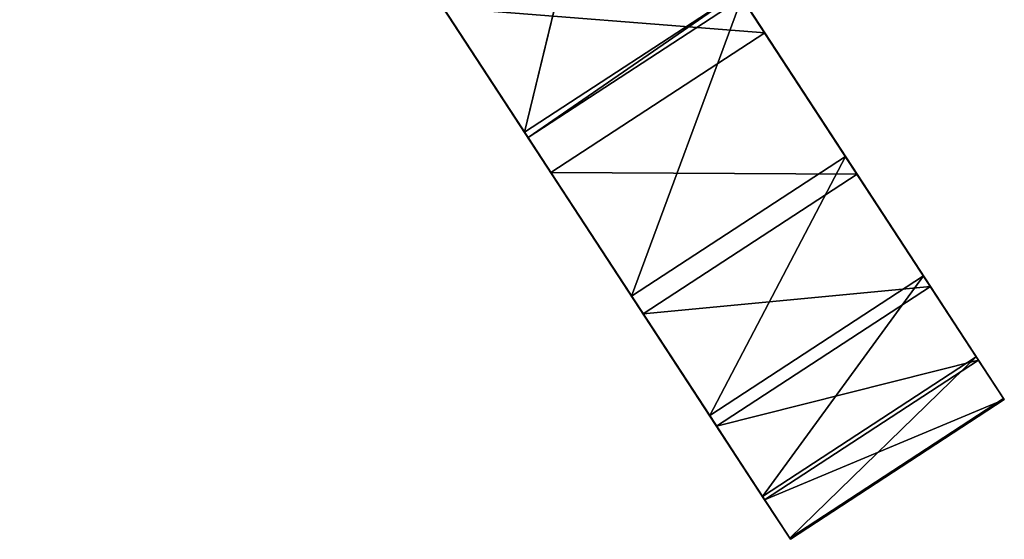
# Model space of a CAD drawing. Extents: x 258 to 535, y -74 to 276.
# Tile 34 of 201: x 451 to 476, y 19 to 32. Entities that reach past the tile are written whole.
import ezdxf

# ---------------------------------------------------------------- set-up
doc = ezdxf.new("R2010")
doc.units = 0
doc.header["$LTSCALE"] = 25.4
doc.layers.get('0').update_dxf_attribs({"color": 13, "linetype": 'CONTINUOUS'})

# ---------------------------------------------------------------- blocks, each defined once
blk = doc.blocks.new('IKA-C-4173_STL_1')
at = {"color": 33}
for p, q in [((281.045, 1348.707, 102.028), (278.405, 1357.848, 106.068)), ((278.405, 1357.848, 106.068), (286.277, 1348.707, 105.447)), ((278.405, 1357.848, 106.068), (286.277, 1348.707, 105.447)), ((281.045, 1348.707, 102.028), (278.405, 1357.848, 106.068)), ((283.638, 1357.848, 109.487), (286.277, 1348.707, 105.447)), ((283.638, 1357.848, 109.487), (286.277, 1348.707, 105.447)), ((281.045, 1348.707, 102.028), (268.5, 1342.961, 121.229)), ((281.045, 1348.707, 102.028), (268.5, 1342.961, 121.229)), ((281.045, 1348.707, 102.028), (270.745, 1333.471, 117.794)), ((281.045, 1348.707, 102.028), (270.745, 1333.471, 117.794)), ((286.277, 1348.707, 105.447), (273.732, 1342.961, 124.648)), ((286.277, 1348.707, 105.447), (273.732, 1342.961, 124.648)), ((283.305, 1338.526, 98.569), (281.045, 1348.707, 102.028)), ((281.045, 1348.707, 102.028), (288.537, 1338.526, 101.988)), ((281.045, 1348.707, 102.028), (288.537, 1338.526, 101.988)), ((281.045, 1348.707, 102.028), (286.277, 1348.707, 105.447)), ((281.045, 1348.707, 102.028), (286.277, 1348.707, 105.447)), ((283.305, 1338.526, 98.569), (281.045, 1348.707, 102.028)), ((286.277, 1348.707, 105.447), (288.537, 1338.526, 101.988)), ((286.277, 1348.707, 105.447), (288.537, 1338.526, 101.988)), ((288.537, 1338.526, 101.988), (273.732, 1342.961, 124.648)), ((288.537, 1338.526, 101.988), (273.732, 1342.961, 124.648)), ((283.305, 1338.526, 98.569), (270.745, 1333.471, 117.794)), ((283.305, 1338.526, 98.569), (270.745, 1333.471, 117.794)), ((283.305, 1338.526, 98.569), (272.479, 1323.515, 115.139)), ((283.305, 1338.526, 98.569), (272.479, 1323.515, 115.139)), ((288.537, 1338.526, 101.988), (275.977, 1333.471, 121.212)), ((288.537, 1338.526, 101.988), (275.977, 1333.471, 121.212)), ((285.097, 1327.467, 95.825), (283.305, 1338.526, 98.569)), ((283.305, 1338.526, 98.569), (290.33, 1327.467, 99.244)), ((283.305, 1338.526, 98.569), (290.33, 1327.467, 99.244)), ((283.305, 1338.526, 98.569), (288.537, 1338.526, 101.988)), ((283.305, 1338.526, 98.569), (288.537, 1338.526, 101.988)), ((285.097, 1327.467, 95.825), (283.305, 1338.526, 98.569)), ((288.537, 1338.526, 101.988), (290.33, 1327.467, 99.244)), ((288.537, 1338.526, 101.988), (290.33, 1327.467, 99.244)), ((290.33, 1327.467, 99.244), (275.977, 1333.471, 121.212)), ((290.33, 1327.467, 99.244), (275.977, 1333.471, 121.212)), ((285.097, 1327.467, 95.825), (272.479, 1323.515, 115.139)), ((285.097, 1327.467, 95.825), (272.479, 1323.515, 115.139)), ((285.097, 1327.467, 95.825), (273.672, 1313.204, 113.313)), ((285.097, 1327.467, 95.825), (273.672, 1313.204, 113.313)), ((290.33, 1327.467, 99.244), (277.712, 1323.515, 118.557)), ((290.33, 1327.467, 99.244), (277.712, 1323.515, 118.557)), ((286.274, 1316.511, 94.025), (285.097, 1327.467, 95.825)), ((285.097, 1327.467, 95.825), (291.506, 1316.511, 97.443)), ((285.097, 1327.467, 95.825), (291.506, 1316.511, 97.443)), ((285.097, 1327.467, 95.825), (290.33, 1327.467, 99.244)), ((285.097, 1327.467, 95.825), (290.33, 1327.467, 99.244)), ((286.274, 1316.511, 94.025), (285.097, 1327.467, 95.825)), ((290.33, 1327.467, 99.244), (291.506, 1316.511, 97.443)), ((290.33, 1327.467, 99.244), (291.506, 1316.511, 97.443)), ((291.506, 1316.511, 97.443), (277.712, 1323.515, 118.557)), ((291.506, 1316.511, 97.443), (277.712, 1323.515, 118.557)), ((286.274, 1316.511, 94.025), (273.672, 1313.204, 113.313)), ((286.274, 1316.511, 94.025), (273.672, 1313.204, 113.313)), ((286.274, 1316.511, 94.025), (274.297, 1302.598, 112.357)), ((286.274, 1316.511, 94.025), (274.297, 1302.598, 112.357)), ((291.506, 1316.511, 97.443), (278.904, 1313.204, 116.732)), ((291.506, 1316.511, 97.443), (278.904, 1313.204, 116.732)), ((286.907, 1304.709, 93.055), (286.274, 1316.511, 94.025)), ((286.274, 1316.511, 94.025), (292.139, 1304.709, 96.474)), ((286.274, 1316.511, 94.025), (292.139, 1304.709, 96.474)), ((286.274, 1316.511, 94.025), (291.506, 1316.511, 97.443)), ((286.274, 1316.511, 94.025), (291.506, 1316.511, 97.443)), ((286.907, 1304.709, 93.055), (286.274, 1316.511, 94.025)), ((291.506, 1316.511, 97.443), (292.139, 1304.709, 96.474)), ((291.506, 1316.511, 97.443), (292.139, 1304.709, 96.474)), ((292.139, 1304.709, 96.474), (278.904, 1313.204, 116.732)), ((292.139, 1304.709, 96.474), (278.904, 1313.204, 116.732)), ((286.907, 1304.709, 93.055), (274.297, 1302.598, 112.357)), ((286.907, 1304.709, 93.055), (274.297, 1302.598, 112.357)), ((286.907, 1304.709, 93.055), (274.328, 1291.748, 112.309)), ((286.907, 1304.709, 93.055), (274.328, 1291.748, 112.309)), ((292.139, 1304.709, 96.474), (279.529, 1302.598, 115.775)), ((292.139, 1304.709, 96.474), (279.529, 1302.598, 115.775)), ((286.887, 1292.997, 93.086), (286.907, 1304.709, 93.055)), ((286.887, 1292.997, 93.086), (286.907, 1304.709, 93.055)), ((286.907, 1304.709, 93.055), (292.119, 1292.997, 96.505)), ((286.907, 1304.709, 93.055), (292.119, 1292.997, 96.505)), ((286.907, 1304.709, 93.055), (292.139, 1304.709, 96.474)), ((286.907, 1304.709, 93.055), (292.139, 1304.709, 96.474)), ((292.139, 1304.709, 96.474), (292.119, 1292.997, 96.505)), ((292.139, 1304.709, 96.474), (292.119, 1292.997, 96.505)), ((292.119, 1292.997, 96.505), (279.529, 1302.598, 115.775)), ((292.119, 1292.997, 96.505), (279.529, 1302.598, 115.775)), ((286.887, 1292.997, 93.086), (273.74, 1280.705, 113.209)), ((286.887, 1292.997, 93.086), (273.74, 1280.705, 113.209)), ((286.887, 1292.997, 93.086), (274.328, 1291.748, 112.309)), ((286.887, 1292.997, 93.086), (274.328, 1291.748, 112.309)), ((292.119, 1292.997, 96.505), (279.56, 1291.748, 115.728)), ((292.119, 1292.997, 96.505), (279.56, 1291.748, 115.728)), ((286.222, 1281.536, 94.104), (286.887, 1292.997, 93.086)), ((286.222, 1281.536, 94.104), (286.887, 1292.997, 93.086)), ((286.887, 1292.997, 93.086), (291.454, 1281.536, 97.522)), ((286.887, 1292.997, 93.086), (291.454, 1281.536, 97.522)), ((286.887, 1292.997, 93.086), (292.119, 1292.997, 96.505)), ((286.887, 1292.997, 93.086), (292.119, 1292.997, 96.505)), ((292.119, 1292.997, 96.505), (291.454, 1281.536, 97.522)), ((292.119, 1292.997, 96.505), (291.454, 1281.536, 97.522)), ((291.454, 1281.536, 97.522), (279.56, 1291.748, 115.728)), ((291.454, 1281.536, 97.522), (279.56, 1291.748, 115.728)), ((286.222, 1281.536, 94.104), (273.74, 1280.705, 113.209)), ((286.222, 1281.536, 94.104), (273.74, 1280.705, 113.209)), ((291.454, 1281.536, 97.522), (278.972, 1280.705, 116.627)), ((291.454, 1281.536, 97.522), (278.972, 1280.705, 116.627)), ((284.93, 1270.357, 96.082), (286.222, 1281.536, 94.104)), ((284.93, 1270.357, 96.082), (286.222, 1281.536, 94.104)), ((286.222, 1281.536, 94.104), (290.162, 1270.357, 99.5)), ((286.222, 1281.536, 94.104), (290.162, 1270.357, 99.5)), ((286.222, 1281.536, 94.104), (291.454, 1281.536, 97.522)), ((286.222, 1281.536, 94.104), (291.454, 1281.536, 97.522)), ((291.454, 1281.536, 97.522), (290.162, 1270.357, 99.5)), ((291.454, 1281.536, 97.522), (290.162, 1270.357, 99.5)), ((273.74, 1280.705, 113.209), (284.93, 1270.357, 96.082)), ((273.74, 1280.705, 113.209), (284.93, 1270.357, 96.082)), ((290.162, 1270.357, 99.5), (278.972, 1280.705, 116.627)), ((290.162, 1270.357, 99.5), (278.972, 1280.705, 116.627)), ((284.93, 1270.357, 96.082), (272.536, 1269.707, 115.052)), ((284.93, 1270.357, 96.082), (272.536, 1269.707, 115.052)), ((290.162, 1270.357, 99.5), (277.768, 1269.707, 118.47)), ((290.162, 1270.357, 99.5), (277.768, 1269.707, 118.47)), ((283.019, 1259.42, 99.006), (284.93, 1270.357, 96.082)), ((283.019, 1259.42, 99.006), (284.93, 1270.357, 96.082)), ((284.93, 1270.357, 96.082), (288.252, 1259.42, 102.424)), ((284.93, 1270.357, 96.082), (288.252, 1259.42, 102.424)), ((284.93, 1270.357, 96.082), (290.162, 1270.357, 99.5)), ((284.93, 1270.357, 96.082), (290.162, 1270.357, 99.5)), ((290.162, 1270.357, 99.5), (288.252, 1259.42, 102.424)), ((290.162, 1270.357, 99.5), (288.252, 1259.42, 102.424)), ((283.019, 1259.42, 99.006), (272.536, 1269.707, 115.052)), ((283.019, 1259.42, 99.006), (272.536, 1269.707, 115.052)), ((277.768, 1269.707, 118.47), (288.252, 1259.42, 102.424)), ((277.768, 1269.707, 118.47), (288.252, 1259.42, 102.424)), ((283.019, 1259.42, 99.006), (270.639, 1258.359, 117.956)), ((283.019, 1259.42, 99.006), (270.639, 1258.359, 117.956)), ((280.484, 1248.662, 102.886), (283.019, 1259.42, 99.006)), ((280.484, 1248.662, 102.886), (283.019, 1259.42, 99.006)), ((283.019, 1259.42, 99.006), (285.717, 1248.662, 106.304)), ((283.019, 1259.42, 99.006), (285.717, 1248.662, 106.304)), ((283.019, 1259.42, 99.006), (288.252, 1259.42, 102.424)), ((283.019, 1259.42, 99.006), (288.252, 1259.42, 102.424)), ((288.252, 1259.42, 102.424), (285.717, 1248.662, 106.304)), ((288.252, 1259.42, 102.424), (285.717, 1248.662, 106.304)), ((280.484, 1248.662, 102.886), (270.639, 1258.359, 117.956)), ((280.484, 1248.662, 102.886), (270.639, 1258.359, 117.956)), ((280.397, 1248.334, 103.02), (270.639, 1258.359, 117.956)), ((280.397, 1248.334, 103.02), (270.639, 1258.359, 117.956)), ((280.397, 1248.334, 103.02), (280.484, 1248.662, 102.886)), ((280.397, 1248.334, 103.02), (280.484, 1248.662, 102.886)), ((280.484, 1248.662, 102.886), (285.629, 1248.334, 106.439)), ((280.484, 1248.662, 102.886), (285.629, 1248.334, 106.439)), ((280.484, 1248.662, 102.886), (285.717, 1248.662, 106.304)), ((280.484, 1248.662, 102.886), (285.717, 1248.662, 106.304)), ((280.397, 1248.334, 103.02), (268.044, 1246.958, 121.928)), ((280.397, 1248.334, 103.02), (268.044, 1246.958, 121.928)), ((277.191, 1237.68, 107.927), (280.397, 1248.334, 103.02)), ((277.191, 1237.68, 107.927), (280.397, 1248.334, 103.02)), ((280.397, 1248.334, 103.02), (282.423, 1237.68, 111.345)), ((280.397, 1248.334, 103.02), (282.423, 1237.68, 111.345)), ((280.397, 1248.334, 103.02), (285.629, 1248.334, 106.439)), ((280.397, 1248.334, 103.02), (285.629, 1248.334, 106.439))]:
    blk.add_line(p, q, dxfattribs=at)
mesh = blk.add_polyface(dxfattribs=at)
corners = [(278.405, 1357.848, 106.068), (281.045, 1348.707, 102.028), (268.5, 1342.961, 121.229)]
mesh.append_faces([[corners[k] for k in face] for face in [(0, 1, 2)]], dxfattribs={"color": 33})
mesh = blk.add_polyface(dxfattribs=at)
corners = [(283.638, 1357.848, 109.487), (273.732, 1342.961, 124.648), (286.277, 1348.707, 105.447)]
mesh.append_faces([[corners[k] for k in face] for face in [(0, 1, 2)]], dxfattribs={"color": 33})
mesh = blk.add_polyface(dxfattribs=at)
corners = [(286.277, 1348.707, 105.447), (281.045, 1348.707, 102.028), (278.405, 1357.848, 106.068)]
mesh.append_faces([[corners[k] for k in face] for face in [(0, 1, 2)]], dxfattribs={"color": 33})
mesh = blk.add_polyface(dxfattribs=at)
corners = [(286.277, 1348.707, 105.447), (278.405, 1357.848, 106.068), (283.638, 1357.848, 109.487)]
mesh.append_faces([[corners[k] for k in face] for face in [(0, 1, 2)]], dxfattribs={"color": 33})
mesh = blk.add_polyface(dxfattribs=at)
corners = [(281.045, 1348.707, 102.028), (270.745, 1333.471, 117.794), (268.5, 1342.961, 121.229)]
mesh.append_faces([[corners[k] for k in face] for face in [(0, 1, 2)]], dxfattribs={"color": 33})
mesh = blk.add_polyface(dxfattribs=at)
corners = [(281.045, 1348.707, 102.028), (283.305, 1338.526, 98.569), (270.745, 1333.471, 117.794)]
mesh.append_faces([[corners[k] for k in face] for face in [(0, 1, 2)]], dxfattribs={"color": 33})
mesh = blk.add_polyface(dxfattribs=at)
corners = [(286.277, 1348.707, 105.447), (273.732, 1342.961, 124.648), (288.537, 1338.526, 101.988)]
mesh.append_faces([[corners[k] for k in face] for face in [(0, 1, 2)]], dxfattribs={"color": 33})
mesh = blk.add_polyface(dxfattribs=at)
corners = [(288.537, 1338.526, 101.988), (283.305, 1338.526, 98.569), (281.045, 1348.707, 102.028)]
mesh.append_faces([[corners[k] for k in face] for face in [(0, 1, 2)]], dxfattribs={"color": 33})
mesh = blk.add_polyface(dxfattribs=at)
corners = [(288.537, 1338.526, 101.988), (281.045, 1348.707, 102.028), (286.277, 1348.707, 105.447)]
mesh.append_faces([[corners[k] for k in face] for face in [(0, 1, 2)]], dxfattribs={"color": 33})
mesh = blk.add_polyface(dxfattribs=at)
corners = [(273.732, 1342.961, 124.648), (275.977, 1333.471, 121.212), (288.537, 1338.526, 101.988)]
mesh.append_faces([[corners[k] for k in face] for face in [(0, 1, 2)]], dxfattribs={"color": 33})
mesh = blk.add_polyface(dxfattribs=at)
corners = [(283.305, 1338.526, 98.569), (272.479, 1323.515, 115.139), (270.745, 1333.471, 117.794)]
mesh.append_faces([[corners[k] for k in face] for face in [(0, 1, 2)]], dxfattribs={"color": 33})
mesh = blk.add_polyface(dxfattribs=at)
corners = [(283.305, 1338.526, 98.569), (285.097, 1327.467, 95.825), (272.479, 1323.515, 115.139)]
mesh.append_faces([[corners[k] for k in face] for face in [(0, 1, 2)]], dxfattribs={"color": 33})
mesh = blk.add_polyface(dxfattribs=at)
corners = [(288.537, 1338.526, 101.988), (275.977, 1333.471, 121.212), (290.33, 1327.467, 99.244)]
mesh.append_faces([[corners[k] for k in face] for face in [(0, 1, 2)]], dxfattribs={"color": 33})
mesh = blk.add_polyface(dxfattribs=at)
corners = [(290.33, 1327.467, 99.244), (285.097, 1327.467, 95.825), (283.305, 1338.526, 98.569)]
mesh.append_faces([[corners[k] for k in face] for face in [(0, 1, 2)]], dxfattribs={"color": 33})
mesh = blk.add_polyface(dxfattribs=at)
corners = [(290.33, 1327.467, 99.244), (283.305, 1338.526, 98.569), (288.537, 1338.526, 101.988)]
mesh.append_faces([[corners[k] for k in face] for face in [(0, 1, 2)]], dxfattribs={"color": 33})
mesh = blk.add_polyface(dxfattribs=at)
corners = [(275.977, 1333.471, 121.212), (277.712, 1323.515, 118.557), (290.33, 1327.467, 99.244)]
mesh.append_faces([[corners[k] for k in face] for face in [(0, 1, 2)]], dxfattribs={"color": 33})
mesh = blk.add_polyface(dxfattribs=at)
corners = [(285.097, 1327.467, 95.825), (273.672, 1313.204, 113.313), (272.479, 1323.515, 115.139)]
mesh.append_faces([[corners[k] for k in face] for face in [(0, 1, 2)]], dxfattribs={"color": 33})
mesh = blk.add_polyface(dxfattribs=at)
corners = [(285.097, 1327.467, 95.825), (286.274, 1316.511, 94.025), (273.672, 1313.204, 113.313)]
mesh.append_faces([[corners[k] for k in face] for face in [(0, 1, 2)]], dxfattribs={"color": 33})
mesh = blk.add_polyface(dxfattribs=at)
corners = [(290.33, 1327.467, 99.244), (277.712, 1323.515, 118.557), (291.506, 1316.511, 97.443)]
mesh.append_faces([[corners[k] for k in face] for face in [(0, 1, 2)]], dxfattribs={"color": 33})
mesh = blk.add_polyface(dxfattribs=at)
corners = [(291.506, 1316.511, 97.443), (286.274, 1316.511, 94.025), (285.097, 1327.467, 95.825)]
mesh.append_faces([[corners[k] for k in face] for face in [(0, 1, 2)]], dxfattribs={"color": 33})
mesh = blk.add_polyface(dxfattribs=at)
corners = [(291.506, 1316.511, 97.443), (285.097, 1327.467, 95.825), (290.33, 1327.467, 99.244)]
mesh.append_faces([[corners[k] for k in face] for face in [(0, 1, 2)]], dxfattribs={"color": 33})
mesh = blk.add_polyface(dxfattribs=at)
corners = [(277.712, 1323.515, 118.557), (278.904, 1313.204, 116.732), (291.506, 1316.511, 97.443)]
mesh.append_faces([[corners[k] for k in face] for face in [(0, 1, 2)]], dxfattribs={"color": 33})
mesh = blk.add_polyface(dxfattribs=at)
corners = [(286.274, 1316.511, 94.025), (274.297, 1302.598, 112.357), (273.672, 1313.204, 113.313)]
mesh.append_faces([[corners[k] for k in face] for face in [(0, 1, 2)]], dxfattribs={"color": 33})
mesh = blk.add_polyface(dxfattribs=at)
corners = [(286.274, 1316.511, 94.025), (286.907, 1304.709, 93.055), (274.297, 1302.598, 112.357)]
mesh.append_faces([[corners[k] for k in face] for face in [(0, 1, 2)]], dxfattribs={"color": 33})
mesh = blk.add_polyface(dxfattribs=at)
corners = [(291.506, 1316.511, 97.443), (278.904, 1313.204, 116.732), (292.139, 1304.709, 96.474)]
mesh.append_faces([[corners[k] for k in face] for face in [(0, 1, 2)]], dxfattribs={"color": 33})
mesh = blk.add_polyface(dxfattribs=at)
corners = [(292.139, 1304.709, 96.474), (286.907, 1304.709, 93.055), (286.274, 1316.511, 94.025)]
mesh.append_faces([[corners[k] for k in face] for face in [(0, 1, 2)]], dxfattribs={"color": 33})
mesh = blk.add_polyface(dxfattribs=at)
corners = [(292.139, 1304.709, 96.474), (286.274, 1316.511, 94.025), (291.506, 1316.511, 97.443)]
mesh.append_faces([[corners[k] for k in face] for face in [(0, 1, 2)]], dxfattribs={"color": 33})
mesh = blk.add_polyface(dxfattribs=at)
corners = [(278.904, 1313.204, 116.732), (279.529, 1302.598, 115.775), (292.139, 1304.709, 96.474)]
mesh.append_faces([[corners[k] for k in face] for face in [(0, 1, 2)]], dxfattribs={"color": 33})
mesh = blk.add_polyface(dxfattribs=at)
corners = [(286.907, 1304.709, 93.055), (274.328, 1291.748, 112.309), (274.297, 1302.598, 112.357)]
mesh.append_faces([[corners[k] for k in face] for face in [(0, 1, 2)]], dxfattribs={"color": 33})
mesh = blk.add_polyface(dxfattribs=at)
corners = [(286.907, 1304.709, 93.055), (286.887, 1292.997, 93.086), (274.328, 1291.748, 112.309)]
mesh.append_faces([[corners[k] for k in face] for face in [(0, 1, 2)]], dxfattribs={"color": 33})
mesh = blk.add_polyface(dxfattribs=at)
corners = [(292.139, 1304.709, 96.474), (279.529, 1302.598, 115.775), (292.119, 1292.997, 96.505)]
mesh.append_faces([[corners[k] for k in face] for face in [(0, 1, 2)]], dxfattribs={"color": 33})
mesh = blk.add_polyface(dxfattribs=at)
corners = [(292.119, 1292.997, 96.505), (286.887, 1292.997, 93.086), (286.907, 1304.709, 93.055)]
mesh.append_faces([[corners[k] for k in face] for face in [(0, 1, 2)]], dxfattribs={"color": 33})
mesh = blk.add_polyface(dxfattribs=at)
corners = [(292.139, 1304.709, 96.474), (292.119, 1292.997, 96.505), (286.907, 1304.709, 93.055)]
mesh.append_faces([[corners[k] for k in face] for face in [(0, 1, 2)]], dxfattribs={"color": 33})
mesh = blk.add_polyface(dxfattribs=at)
corners = [(279.529, 1302.598, 115.775), (279.56, 1291.748, 115.728), (292.119, 1292.997, 96.505)]
mesh.append_faces([[corners[k] for k in face] for face in [(0, 1, 2)]], dxfattribs={"color": 33})
mesh = blk.add_polyface(dxfattribs=at)
corners = [(286.887, 1292.997, 93.086), (273.74, 1280.705, 113.209), (274.328, 1291.748, 112.309)]
mesh.append_faces([[corners[k] for k in face] for face in [(0, 1, 2)]], dxfattribs={"color": 33})
mesh = blk.add_polyface(dxfattribs=at)
corners = [(286.887, 1292.997, 93.086), (286.222, 1281.536, 94.104), (273.74, 1280.705, 113.209)]
mesh.append_faces([[corners[k] for k in face] for face in [(0, 1, 2)]], dxfattribs={"color": 33})
mesh = blk.add_polyface(dxfattribs=at)
corners = [(292.119, 1292.997, 96.505), (279.56, 1291.748, 115.728), (291.454, 1281.536, 97.522)]
mesh.append_faces([[corners[k] for k in face] for face in [(0, 1, 2)]], dxfattribs={"color": 33})
mesh = blk.add_polyface(dxfattribs=at)
corners = [(291.454, 1281.536, 97.522), (286.222, 1281.536, 94.104), (286.887, 1292.997, 93.086)]
mesh.append_faces([[corners[k] for k in face] for face in [(0, 1, 2)]], dxfattribs={"color": 33})
mesh = blk.add_polyface(dxfattribs=at)
corners = [(292.119, 1292.997, 96.505), (291.454, 1281.536, 97.522), (286.887, 1292.997, 93.086)]
mesh.append_faces([[corners[k] for k in face] for face in [(0, 1, 2)]], dxfattribs={"color": 33})
mesh = blk.add_polyface(dxfattribs=at)
corners = [(279.56, 1291.748, 115.728), (278.972, 1280.705, 116.627), (291.454, 1281.536, 97.522)]
mesh.append_faces([[corners[k] for k in face] for face in [(0, 1, 2)]], dxfattribs={"color": 33})
mesh = blk.add_polyface(dxfattribs=at)
corners = [(286.222, 1281.536, 94.104), (284.93, 1270.357, 96.082), (273.74, 1280.705, 113.209)]
mesh.append_faces([[corners[k] for k in face] for face in [(0, 1, 2)]], dxfattribs={"color": 33})
mesh = blk.add_polyface(dxfattribs=at)
corners = [(291.454, 1281.536, 97.522), (278.972, 1280.705, 116.627), (290.162, 1270.357, 99.5)]
mesh.append_faces([[corners[k] for k in face] for face in [(0, 1, 2)]], dxfattribs={"color": 33})
mesh = blk.add_polyface(dxfattribs=at)
corners = [(290.162, 1270.357, 99.5), (284.93, 1270.357, 96.082), (286.222, 1281.536, 94.104)]
mesh.append_faces([[corners[k] for k in face] for face in [(0, 1, 2)]], dxfattribs={"color": 33})
mesh = blk.add_polyface(dxfattribs=at)
corners = [(291.454, 1281.536, 97.522), (290.162, 1270.357, 99.5), (286.222, 1281.536, 94.104)]
mesh.append_faces([[corners[k] for k in face] for face in [(0, 1, 2)]], dxfattribs={"color": 33})
mesh = blk.add_polyface(dxfattribs=at)
corners = [(273.74, 1280.705, 113.209), (284.93, 1270.357, 96.082), (272.536, 1269.707, 115.052)]
mesh.append_faces([[corners[k] for k in face] for face in [(0, 1, 2)]], dxfattribs={"color": 33})
mesh = blk.add_polyface(dxfattribs=at)
corners = [(278.972, 1280.705, 116.627), (277.768, 1269.707, 118.47), (290.162, 1270.357, 99.5)]
mesh.append_faces([[corners[k] for k in face] for face in [(0, 1, 2)]], dxfattribs={"color": 33})
mesh = blk.add_polyface(dxfattribs=at)
corners = [(284.93, 1270.357, 96.082), (283.019, 1259.42, 99.006), (272.536, 1269.707, 115.052)]
mesh.append_faces([[corners[k] for k in face] for face in [(0, 1, 2)]], dxfattribs={"color": 33})
mesh = blk.add_polyface(dxfattribs=at)
corners = [(290.162, 1270.357, 99.5), (277.768, 1269.707, 118.47), (288.252, 1259.42, 102.424)]
mesh.append_faces([[corners[k] for k in face] for face in [(0, 1, 2)]], dxfattribs={"color": 33})
mesh = blk.add_polyface(dxfattribs=at)
corners = [(288.252, 1259.42, 102.424), (283.019, 1259.42, 99.006), (284.93, 1270.357, 96.082)]
mesh.append_faces([[corners[k] for k in face] for face in [(0, 1, 2)]], dxfattribs={"color": 33})
mesh = blk.add_polyface(dxfattribs=at)
corners = [(290.162, 1270.357, 99.5), (288.252, 1259.42, 102.424), (284.93, 1270.357, 96.082)]
mesh.append_faces([[corners[k] for k in face] for face in [(0, 1, 2)]], dxfattribs={"color": 33})
mesh = blk.add_polyface(dxfattribs=at)
corners = [(272.536, 1269.707, 115.052), (283.019, 1259.42, 99.006), (270.639, 1258.359, 117.956)]
mesh.append_faces([[corners[k] for k in face] for face in [(0, 1, 2)]], dxfattribs={"color": 33})
mesh = blk.add_polyface(dxfattribs=at)
corners = [(277.768, 1269.707, 118.47), (285.717, 1248.662, 106.304), (288.252, 1259.42, 102.424)]
mesh.append_faces([[corners[k] for k in face] for face in [(0, 1, 2)]], dxfattribs={"color": 33})
mesh = blk.add_polyface(dxfattribs=at)
corners = [(283.019, 1259.42, 99.006), (280.484, 1248.662, 102.886), (270.639, 1258.359, 117.956)]
mesh.append_faces([[corners[k] for k in face] for face in [(0, 1, 2)]], dxfattribs={"color": 33})
mesh = blk.add_polyface(dxfattribs=at)
corners = [(285.717, 1248.662, 106.304), (280.484, 1248.662, 102.886), (283.019, 1259.42, 99.006)]
mesh.append_faces([[corners[k] for k in face] for face in [(0, 1, 2)]], dxfattribs={"color": 33})
mesh = blk.add_polyface(dxfattribs=at)
corners = [(288.252, 1259.42, 102.424), (285.717, 1248.662, 106.304), (283.019, 1259.42, 99.006)]
mesh.append_faces([[corners[k] for k in face] for face in [(0, 1, 2)]], dxfattribs={"color": 33})
mesh = blk.add_polyface(dxfattribs=at)
corners = [(270.639, 1258.359, 117.956), (280.397, 1248.334, 103.02), (268.044, 1246.958, 121.928)]
mesh.append_faces([[corners[k] for k in face] for face in [(0, 1, 2)]], dxfattribs={"color": 33})
mesh = blk.add_polyface(dxfattribs=at)
corners = [(270.639, 1258.359, 117.956), (280.484, 1248.662, 102.886), (280.397, 1248.334, 103.02)]
mesh.append_faces([[corners[k] for k in face] for face in [(0, 1, 2)]], dxfattribs={"color": 33})
mesh = blk.add_polyface(dxfattribs=at)
corners = [(285.629, 1248.334, 106.439), (280.397, 1248.334, 103.02), (280.484, 1248.662, 102.886)]
mesh.append_faces([[corners[k] for k in face] for face in [(0, 1, 2)]], dxfattribs={"color": 33})
mesh = blk.add_polyface(dxfattribs=at)
corners = [(285.717, 1248.662, 106.304), (285.629, 1248.334, 106.439), (280.484, 1248.662, 102.886)]
mesh.append_faces([[corners[k] for k in face] for face in [(0, 1, 2)]], dxfattribs={"color": 33})
mesh = blk.add_polyface(dxfattribs=at)
corners = [(280.397, 1248.334, 103.02), (277.191, 1237.68, 107.927), (268.044, 1246.958, 121.928)]
mesh.append_faces([[corners[k] for k in face] for face in [(0, 1, 2)]], dxfattribs={"color": 33})
mesh = blk.add_polyface(dxfattribs=at)
corners = [(282.423, 1237.68, 111.345), (277.191, 1237.68, 107.927), (280.397, 1248.334, 103.02)]
mesh.append_faces([[corners[k] for k in face] for face in [(0, 1, 2)]], dxfattribs={"color": 33})
mesh = blk.add_polyface(dxfattribs=at)
corners = [(285.629, 1248.334, 106.439), (282.423, 1237.68, 111.345), (280.397, 1248.334, 103.02)]
mesh.append_faces([[corners[k] for k in face] for face in [(0, 1, 2)]], dxfattribs={"color": 33})

msp = doc.modelspace()

# ---------------------------------------------------------------- block references
at = {"color": 0, "extrusion": (0, 1, -3.88578e-16), "rotation": 180}
msp.add_blockref('IKA-C-4173_STL_1', (-183.454, 1725.197, -73.808), dxfattribs=at)

doc.saveas('drawing.dxf')
